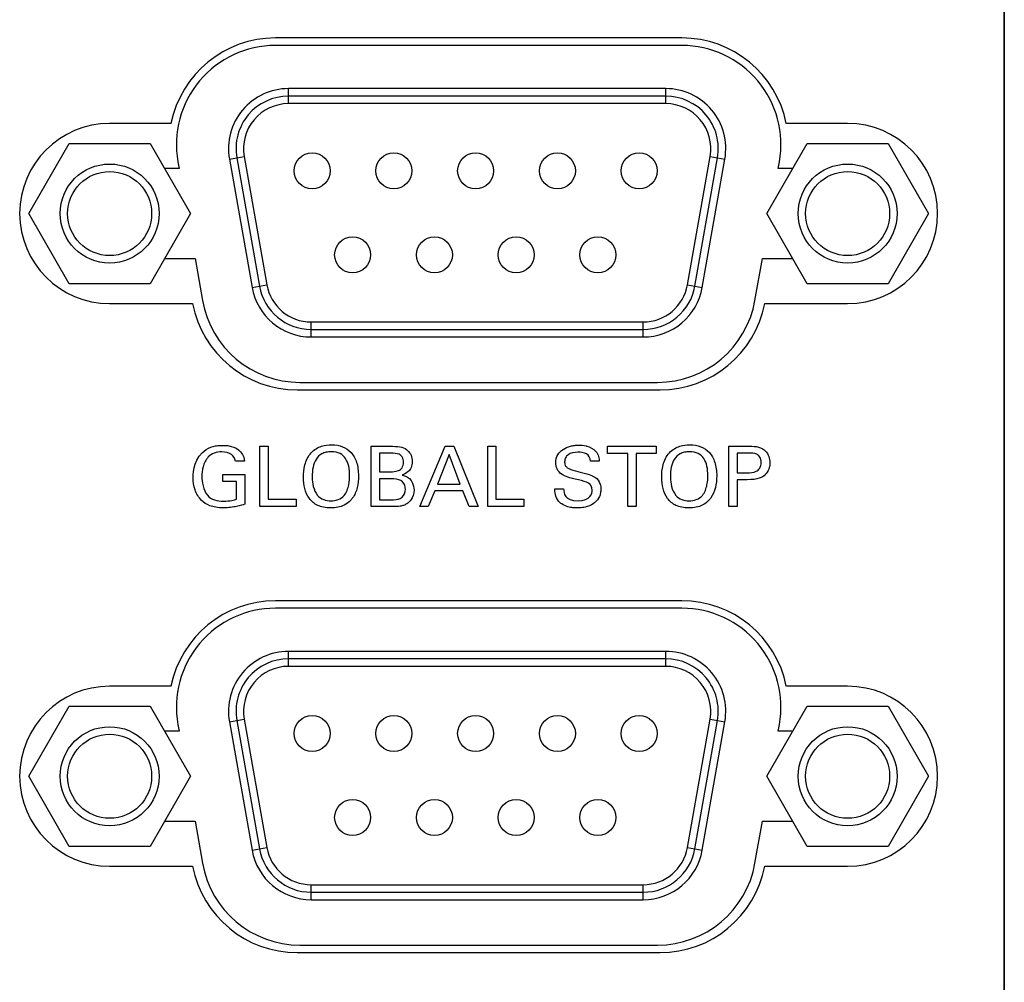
# Model space of a CAD drawing. Header units: inches. Extents: x 0 to 34, y 0 to 22.
# Tile 10 of 89: x 14.5 to 15.8, y 5.8 to 7.1. Entities that reach past the tile are written whole.
import ezdxf

# ---------------------------------------------------------------- set-up
doc = ezdxf.new("R2010")
doc.units = ezdxf.units.IN
doc.header["$LTSCALE"] = 1.87
doc.header["$MEASUREMENT"] = 0
doc.layers.get('0').update_dxf_attribs({"linetype": 'CONTINUOUS'})
doc.layers.add('DATUMCURVES', color=7, linetype='CONTINUOUS')

msp = doc.modelspace()

# ---------------------------------------------------------------- linework, layer by layer
at = {"color": 7, "linetype": 'CONTINUOUS'}
for p, q in [((15.4135, 7.047), (14.8715, 7.047)), ((15.4135, 7.037), (14.8715, 7.037)), ((14.889, 6.9595), (14.889, 6.9795)), ((15.392, 6.9795), (14.889, 6.9795)), ((15.392, 6.9595), (15.392, 6.9795)), ((15.392, 6.9695), (14.889, 6.9695)), ((15.392, 6.9595), (14.889, 6.9595)), ((14.7323, 6.933), (14.6505, 6.933)), ((15.6345, 6.933), (15.5528, 6.933)), ((14.5426, 6.813), (14.5966, 6.9065)), ((14.5966, 6.9065), (14.7045, 6.9065)), ((14.7045, 6.9065), (14.7585, 6.813)), ((15.5266, 6.813), (15.5806, 6.9065)), ((15.5806, 6.9065), (15.6885, 6.9065)), ((15.6885, 6.9065), (15.7425, 6.813)), ((14.7416, 6.882), (14.7432, 6.873)), ((14.8103, 6.8856), (14.83, 6.8891)), ((14.8103, 6.8856), (14.8404, 6.7146)), ((14.8201, 6.8873), (14.8503, 6.7163)), ((14.83, 6.8891), (14.8601, 6.718)), ((15.421, 6.718), (15.4511, 6.8891)), ((15.4308, 6.7163), (15.461, 6.8873)), ((15.4407, 6.7146), (15.4708, 6.8856)), ((15.4511, 6.8891), (15.4708, 6.8856)), ((15.5419, 6.873), (15.5435, 6.882)), ((14.7432, 6.873), (14.7239, 6.873)), ((15.5612, 6.873), (15.5419, 6.873)), ((14.5966, 6.7195), (14.5426, 6.813)), ((14.7585, 6.813), (14.7045, 6.7195)), ((15.5806, 6.7195), (15.5266, 6.813)), ((15.7425, 6.813), (15.6885, 6.7195)), ((14.7239, 6.753), (14.7643, 6.753)), ((14.7643, 6.753), (14.7742, 6.697)), ((15.5109, 6.697), (15.5208, 6.753)), ((15.5208, 6.753), (15.5612, 6.753)), ((14.7045, 6.7195), (14.5966, 6.7195)), ((14.8404, 6.7146), (14.8601, 6.718)), ((15.421, 6.718), (15.4407, 6.7146)), ((15.6885, 6.7195), (15.5806, 6.7195)), ((14.6505, 6.693), (14.7611, 6.693)), ((15.524, 6.693), (15.6345, 6.693)), ((14.9192, 6.6485), (14.9192, 6.6685)), ((14.9192, 6.6685), (15.3619, 6.6685)), ((14.9192, 6.6585), (15.3619, 6.6585)), ((15.3619, 6.6485), (15.3619, 6.6685)), ((14.9192, 6.6485), (15.3619, 6.6485)), ((14.9005, 6.578), (15.3845, 6.578)), ((14.9042, 6.588), (15.3809, 6.588)), ((15.4135, 6.297), (14.8715, 6.297)), ((15.4135, 6.287), (14.8715, 6.287)), ((14.889, 6.2095), (14.889, 6.2295)), ((15.392, 6.2295), (14.889, 6.2295)), ((15.392, 6.2095), (15.392, 6.2295)), ((15.392, 6.2195), (14.889, 6.2195)), ((15.392, 6.2095), (14.889, 6.2095)), ((14.7323, 6.183), (14.6505, 6.183)), ((15.6345, 6.183), (15.5528, 6.183)), ((14.5426, 6.063), (14.5966, 6.1565)), ((14.5966, 6.1565), (14.7045, 6.1565)), ((14.7045, 6.1565), (14.7585, 6.063)), ((15.5266, 6.063), (15.5806, 6.1565)), ((15.5806, 6.1565), (15.6885, 6.1565)), ((15.6885, 6.1565), (15.7425, 6.063)), ((14.7416, 6.132), (14.7432, 6.123)), ((14.8103, 6.1356), (14.83, 6.1391)), ((14.8103, 6.1356), (14.8404, 5.9646)), ((14.8201, 6.1373), (14.8503, 5.9663)), ((14.83, 6.1391), (14.8601, 5.968)), ((15.421, 5.968), (15.4511, 6.1391)), ((15.4308, 5.9663), (15.461, 6.1373)), ((15.4407, 5.9646), (15.4708, 6.1356)), ((15.4511, 6.1391), (15.4708, 6.1356)), ((15.5419, 6.123), (15.5435, 6.132)), ((14.7432, 6.123), (14.7239, 6.123)), ((15.5612, 6.123), (15.5419, 6.123)), ((14.5966, 5.9695), (14.5426, 6.063)), ((14.7585, 6.063), (14.7045, 5.9695)), ((15.5806, 5.9695), (15.5266, 6.063)), ((15.7425, 6.063), (15.6885, 5.9695)), ((14.7239, 6.003), (14.7643, 6.003)), ((14.7643, 6.003), (14.7742, 5.947)), ((15.5109, 5.947), (15.5208, 6.003)), ((15.5208, 6.003), (15.5612, 6.003)), ((14.7045, 5.9695), (14.5966, 5.9695)), ((14.8404, 5.9646), (14.8601, 5.968)), ((15.421, 5.968), (15.4407, 5.9646)), ((15.6885, 5.9695), (15.5806, 5.9695)), ((14.6505, 5.943), (14.7611, 5.943)), ((15.524, 5.943), (15.6345, 5.943)), ((14.9192, 5.8985), (14.9192, 5.9185)), ((14.9192, 5.9185), (15.3619, 5.9185)), ((14.9192, 5.9085), (15.3619, 5.9085)), ((15.3619, 5.8985), (15.3619, 5.9185)), ((14.9192, 5.8985), (15.3619, 5.8985)), ((14.9042, 5.838), (15.3809, 5.838)), ((14.9005, 5.828), (15.3845, 5.828))]:
    msp.add_line(p, q, dxfattribs=at)
for centre, radius in [((14.9205, 6.87), 0.024), ((15.0295, 6.87), 0.024), ((15.1385, 6.87), 0.024), ((15.2475, 6.87), 0.024), ((15.3565, 6.87), 0.024), ((14.6505, 6.813), 0.066), ((14.6505, 6.813), 0.056), ((15.6345, 6.813), 0.066), ((15.6345, 6.813), 0.056), ((14.9745, 6.758), 0.024), ((15.0835, 6.758), 0.024), ((15.1925, 6.758), 0.024), ((15.3015, 6.758), 0.024), ((14.9205, 6.12), 0.024), ((15.0295, 6.12), 0.024), ((15.1385, 6.12), 0.024), ((15.2475, 6.12), 0.024), ((15.3565, 6.12), 0.024), ((14.6505, 6.063), 0.066), ((14.6505, 6.063), 0.056), ((15.6345, 6.063), 0.066), ((15.6345, 6.063), 0.056), ((14.9745, 6.008), 0.024), ((15.0835, 6.008), 0.024), ((15.1925, 6.008), 0.024), ((15.3015, 6.008), 0.024)]:
    msp.add_circle(centre, radius, dxfattribs=at)
for centre, radius, start, end in [((14.8715, 6.905), 0.142, 90, 168.6277), ((14.8715, 6.905), 0.132, 90, 190), ((15.4135, 6.905), 0.142, 11.3723, 90), ((15.4135, 6.905), 0.132, 350, 90), ((14.889, 6.8995), 0.08, 90, 190), ((15.392, 6.8995), 0.08, 350, 90), ((14.889, 6.8995), 0.07, 90, 190), ((14.889, 6.8995), 0.06, 90, 190), ((15.392, 6.8995), 0.07, 350, 90), ((15.392, 6.8995), 0.06, 350, 90), ((14.6505, 6.813), 0.12, 90, 270), ((15.6345, 6.813), 0.12, 270, 90), ((14.9192, 6.7285), 0.08, 190, 270), ((14.9192, 6.7285), 0.07, 190, 270), ((14.9192, 6.7285), 0.06, 190, 270), ((15.3619, 6.7285), 0.06, 270, 350), ((15.3619, 6.7285), 0.07, 270, 350), ((15.3619, 6.7285), 0.08, 270, 350), ((14.9042, 6.72), 0.132, 190, 270), ((15.3809, 6.72), 0.132, 270, 350), ((14.9005, 6.72), 0.142, 190.961, 270), ((15.3845, 6.72), 0.142, 270, 349.039), ((14.8715, 6.155), 0.142, 90, 168.6277), ((15.4135, 6.155), 0.142, 11.3723, 90), ((14.8715, 6.155), 0.132, 90, 190), ((15.4135, 6.155), 0.132, 350, 90), ((14.889, 6.1495), 0.08, 90, 190), ((15.392, 6.1495), 0.08, 350, 90), ((14.889, 6.1495), 0.07, 90, 190), ((15.392, 6.1495), 0.07, 350, 90), ((14.889, 6.1495), 0.06, 90, 190), ((15.392, 6.1495), 0.06, 350, 90), ((14.6505, 6.063), 0.12, 90, 270), ((15.6345, 6.063), 0.12, 270, 90), ((14.9192, 5.9785), 0.08, 190, 270), ((14.9192, 5.9785), 0.07, 190, 270), ((14.9192, 5.9785), 0.06, 190, 270), ((15.3619, 5.9785), 0.06, 270, 350), ((15.3619, 5.9785), 0.07, 270, 350), ((15.3619, 5.9785), 0.08, 270, 350), ((14.9005, 5.97), 0.142, 190.961, 270), ((14.9042, 5.97), 0.132, 190, 270), ((15.3809, 5.97), 0.132, 270, 350), ((15.3845, 5.97), 0.142, 270, 349.039)]:
    msp.add_arc(centre, radius, start, end, dxfattribs=at)
at = {"layer": 'DATUMCURVES', "color": 40, "linetype": 'CONTINUOUS'}
for points in [[(15.8434, 3.8002, 0.334), (15.8434, 3.8002, 0.334), (15.8434, 7.4971, 0.334), (15.8434, 7.4971, 0.334)], [(15.8434, 7.4971, 0.334), (15.8434, 7.4971, 0.334), (15.8434, 3.8002, 0.334), (15.8434, 3.8002, 0.334)], [(14.8509, 6.5028, 0.334), (14.8509, 6.5028, 0.334), (14.8619, 6.5028, 0.334), (14.8619, 6.5028, 0.334)], [(14.8509, 6.4225, 0.334), (14.8509, 6.4225, 0.334), (14.8509, 6.5028, 0.334), (14.8509, 6.5028, 0.334)], [(14.8619, 6.5028, 0.334), (14.8619, 6.5028, 0.334), (14.8619, 6.4324, 0.334), (14.8619, 6.4324, 0.334)], [(14.9994, 6.5028, 0.334), (14.9994, 6.5028, 0.334), (15.028, 6.5028, 0.334), (15.028, 6.5028, 0.334)], [(14.9994, 6.4225, 0.334), (14.9994, 6.4225, 0.334), (14.9994, 6.5028, 0.334), (14.9994, 6.5028, 0.334)], [(15.0639, 6.4225, 0.334), (15.0639, 6.4225, 0.334), (15.0977, 6.5028, 0.334), (15.0977, 6.5028, 0.334)], [(15.0977, 6.5028, 0.334), (15.0977, 6.5028, 0.334), (15.1096, 6.5028, 0.334), (15.1096, 6.5028, 0.334)], [(15.1096, 6.5028, 0.334), (15.1096, 6.5028, 0.334), (15.142, 6.4225, 0.334), (15.142, 6.4225, 0.334)], [(15.1546, 6.5028, 0.334), (15.1546, 6.5028, 0.334), (15.1656, 6.5028, 0.334), (15.1656, 6.5028, 0.334)], [(15.1546, 6.4225, 0.334), (15.1546, 6.4225, 0.334), (15.1546, 6.5028, 0.334), (15.1546, 6.5028, 0.334)], [(15.1656, 6.5028, 0.334), (15.1656, 6.5028, 0.334), (15.1656, 6.4324, 0.334), (15.1656, 6.4324, 0.334)], [(15.3145, 6.4933, 0.334), (15.3145, 6.4933, 0.334), (15.3145, 6.5028, 0.334), (15.3145, 6.5028, 0.334)], [(15.3145, 6.5028, 0.334), (15.3145, 6.5028, 0.334), (15.3792, 6.5028, 0.334), (15.3792, 6.5028, 0.334)], [(15.3792, 6.5028, 0.334), (15.3792, 6.5028, 0.334), (15.3792, 6.4933, 0.334), (15.3792, 6.4933, 0.334)], [(15.4762, 6.5028, 0.334), (15.4762, 6.5028, 0.334), (15.5031, 6.5028, 0.334), (15.5031, 6.5028, 0.334)], [(15.4762, 6.4225, 0.334), (15.4762, 6.4225, 0.334), (15.4762, 6.5028, 0.334), (15.4762, 6.5028, 0.334)], [(14.7618, 6.4613, 0.334), (14.7618, 6.4693, 0.334), (14.7638, 6.4882, 0.334), (14.779, 6.4984, 0.334)], [(14.825, 6.4955, 0.334), (14.8298, 6.4905, 0.334), (14.8301, 6.4859, 0.334), (14.8303, 6.4828, 0.334)], [(15.0261, 6.4936, 0.334), (15.0261, 6.4936, 0.334), (15.0101, 6.4936, 0.334), (15.0101, 6.4936, 0.334)], [(15.0101, 6.4936, 0.334), (15.0101, 6.4936, 0.334), (15.0101, 6.4689, 0.334), (15.0101, 6.4689, 0.334)], [(15.1031, 6.4918, 0.334), (15.1031, 6.4918, 0.334), (15.0876, 6.4524, 0.334), (15.0876, 6.4524, 0.334)], [(15.1179, 6.4524, 0.334), (15.1179, 6.4524, 0.334), (15.1031, 6.4918, 0.334), (15.1031, 6.4918, 0.334)], [(15.3413, 6.4933, 0.334), (15.3413, 6.4933, 0.334), (15.3145, 6.4933, 0.334), (15.3145, 6.4933, 0.334)], [(15.3413, 6.4225, 0.334), (15.3413, 6.4225, 0.334), (15.3413, 6.4933, 0.334), (15.3413, 6.4933, 0.334)], [(15.3792, 6.4933, 0.334), (15.3792, 6.4933, 0.334), (15.3523, 6.4933, 0.334), (15.3523, 6.4933, 0.334)], [(15.3523, 6.4933, 0.334), (15.3523, 6.4933, 0.334), (15.3523, 6.4225, 0.334), (15.3523, 6.4225, 0.334)], [(15.5029, 6.4938, 0.334), (15.5029, 6.4938, 0.334), (15.4873, 6.4938, 0.334), (15.4873, 6.4938, 0.334)], [(15.4873, 6.4938, 0.334), (15.4873, 6.4938, 0.334), (15.4873, 6.4675, 0.334), (15.4873, 6.4675, 0.334)], [(14.8303, 6.4828, 0.334), (14.8303, 6.4828, 0.334), (14.8182, 6.4828, 0.334), (14.8182, 6.4828, 0.334)], [(15.3034, 6.4828, 0.334), (15.3034, 6.4828, 0.334), (15.2918, 6.4828, 0.334), (15.2918, 6.4828, 0.334)], [(14.8012, 6.456, 0.334), (14.8012, 6.456, 0.334), (14.8012, 6.4652, 0.334), (14.8012, 6.4652, 0.334)], [(14.8012, 6.4652, 0.334), (14.8012, 6.4652, 0.334), (14.8307, 6.4652, 0.334), (14.8307, 6.4652, 0.334)], [(14.8307, 6.4652, 0.334), (14.8307, 6.4652, 0.334), (14.8307, 6.4256, 0.334), (14.8307, 6.4256, 0.334)], [(15.0101, 6.4689, 0.334), (15.0101, 6.4689, 0.334), (15.0257, 6.4689, 0.334), (15.0257, 6.4689, 0.334)], [(15.0296, 6.4593, 0.334), (15.0296, 6.4593, 0.334), (15.0101, 6.4593, 0.334), (15.0101, 6.4593, 0.334)], [(15.0101, 6.4593, 0.334), (15.0101, 6.4593, 0.334), (15.0101, 6.4315, 0.334), (15.0101, 6.4315, 0.334)], [(15.0404, 6.4644, 0.334), (15.045, 6.4631, 0.334), (15.0563, 6.4598, 0.334), (15.0563, 6.4444, 0.334)], [(15.2716, 6.4701, 0.334), (15.2907, 6.4652, 0.334), (15.2928, 6.4648, 0.334), (15.2975, 6.4616, 0.334)], [(15.4873, 6.4675, 0.334), (15.4873, 6.4675, 0.334), (15.5006, 6.4675, 0.334), (15.5006, 6.4675, 0.334)], [(14.8196, 6.456, 0.334), (14.8196, 6.456, 0.334), (14.8012, 6.456, 0.334), (14.8012, 6.456, 0.334)], [(14.8196, 6.4322, 0.334), (14.8196, 6.4322, 0.334), (14.8196, 6.456, 0.334), (14.8196, 6.456, 0.334)], [(15.0876, 6.4524, 0.334), (15.0876, 6.4524, 0.334), (15.1179, 6.4524, 0.334), (15.1179, 6.4524, 0.334)], [(15.2939, 6.4444, 0.334), (15.2939, 6.4534, 0.334), (15.2867, 6.4552, 0.334), (15.2755, 6.458, 0.334)], [(15.5003, 6.4582, 0.334), (15.5003, 6.4582, 0.334), (15.4873, 6.4582, 0.334), (15.4873, 6.4582, 0.334)], [(15.4873, 6.4582, 0.334), (15.4873, 6.4582, 0.334), (15.4873, 6.4225, 0.334), (15.4873, 6.4225, 0.334)], [(15.084, 6.4434, 0.334), (15.084, 6.4434, 0.334), (15.0754, 6.4225, 0.334), (15.0754, 6.4225, 0.334)], [(15.1212, 6.4434, 0.334), (15.1212, 6.4434, 0.334), (15.084, 6.4434, 0.334), (15.084, 6.4434, 0.334)], [(15.1299, 6.4225, 0.334), (15.1299, 6.4225, 0.334), (15.1212, 6.4434, 0.334), (15.1212, 6.4434, 0.334)], [(15.2442, 6.446, 0.334), (15.2442, 6.446, 0.334), (15.2558, 6.446, 0.334), (15.2558, 6.446, 0.334)], [(15.2558, 6.446, 0.334), (15.256, 6.4404, 0.334), (15.2567, 6.4301, 0.334), (15.2751, 6.4301, 0.334)], [(15.2751, 6.4301, 0.334), (15.2918, 6.4301, 0.334), (15.2939, 6.4404, 0.334), (15.2939, 6.4444, 0.334)], [(14.8992, 6.4225, 0.334), (14.8992, 6.4225, 0.334), (14.8509, 6.4225, 0.334), (14.8509, 6.4225, 0.334)], [(14.8619, 6.4324, 0.334), (14.8619, 6.4324, 0.334), (14.8992, 6.4324, 0.334), (14.8992, 6.4324, 0.334)], [(14.8992, 6.4324, 0.334), (14.8992, 6.4324, 0.334), (14.8992, 6.4225, 0.334), (14.8992, 6.4225, 0.334)], [(15.0286, 6.4225, 0.334), (15.0286, 6.4225, 0.334), (14.9994, 6.4225, 0.334), (14.9994, 6.4225, 0.334)], [(15.0101, 6.4315, 0.334), (15.0101, 6.4315, 0.334), (15.0291, 6.4315, 0.334), (15.0291, 6.4315, 0.334)], [(15.0754, 6.4225, 0.334), (15.0754, 6.4225, 0.334), (15.0639, 6.4225, 0.334), (15.0639, 6.4225, 0.334)], [(15.142, 6.4225, 0.334), (15.142, 6.4225, 0.334), (15.1299, 6.4225, 0.334), (15.1299, 6.4225, 0.334)], [(15.2029, 6.4225, 0.334), (15.2029, 6.4225, 0.334), (15.1546, 6.4225, 0.334), (15.1546, 6.4225, 0.334)], [(15.1656, 6.4324, 0.334), (15.1656, 6.4324, 0.334), (15.2029, 6.4324, 0.334), (15.2029, 6.4324, 0.334)], [(15.2029, 6.4324, 0.334), (15.2029, 6.4324, 0.334), (15.2029, 6.4225, 0.334), (15.2029, 6.4225, 0.334)], [(15.3523, 6.4225, 0.334), (15.3523, 6.4225, 0.334), (15.3413, 6.4225, 0.334), (15.3413, 6.4225, 0.334)], [(15.4873, 6.4225, 0.334), (15.4873, 6.4225, 0.334), (15.4762, 6.4225, 0.334), (15.4762, 6.4225, 0.334)]]:
    msp.add_open_spline(points, degree=3, dxfattribs=at)
for points, knots in [([(14.779, 6.4984, 0.334), (14.783, 6.5011, 0.334), (14.7898, 6.5032, 0.334), (14.7976, 6.504, 0.334), (14.8022, 6.5041, 0.334), (14.8064, 6.504, 0.334), (14.8148, 6.5026, 0.334), (14.8212, 6.4994, 0.334), (14.825, 6.4955, 0.334)], [0, 0, 0, 0, 0.19359, 0.290384, 0.387179, 0.540384, 0.69359, 1, 1, 1, 1]), ([(14.9192, 6.4941, 0.334), (14.9234, 6.4986, 0.334), (14.9332, 6.504, 0.334), (14.9487, 6.5055, 0.334), (14.9615, 6.5031, 0.334), (14.9732, 6.4952, 0.334), (14.9805, 6.4823, 0.334), (14.9829, 6.4652, 0.334), (14.9812, 6.4473, 0.334), (14.9767, 6.4366, 0.334), (14.9726, 6.4317, 0.334), (14.9716, 6.4306, 0.334)], [0, 0, 0, 0, 0.093764, 0.187528, 0.327562, 0.467595, 0.607629, 0.747662, 0.857374, 0.967086, 1, 1, 1, 1]), ([(15.028, 6.5028, 0.334), (15.0378, 6.5028, 0.334), (15.0455, 6.5011, 0.334), (15.0528, 6.4913, 0.334), (15.0545, 6.4823, 0.334), (15.0527, 6.4737, 0.334), (15.0474, 6.4671, 0.334), (15.0423, 6.4651, 0.334), (15.0404, 6.4644, 0.334)], [0, 0, 0, 0, 0.320759, 0.430773, 0.540788, 0.655591, 0.770394, 1, 1, 1, 1]), ([(15.2755, 6.458, 0.334), (15.2632, 6.461, 0.334), (15.2532, 6.4637, 0.334), (15.2462, 6.4726, 0.334), (15.2441, 6.4869, 0.334), (15.2512, 6.4979, 0.334), (15.2628, 6.5027, 0.334), (15.2703, 6.5041, 0.334), (15.276, 6.5044, 0.334), (15.282, 6.5042, 0.334), (15.2857, 6.5033, 0.334)], [0, 0, 0, 0, 0.120989, 0.217472, 0.313956, 0.609233, 0.756872, 0.830691, 0.90451, 1, 1, 1, 1]), ([(15.2857, 6.5033, 0.334), (15.2861, 6.5032, 0.334), (15.2905, 6.502, 0.334), (15.2987, 6.4981, 0.334), (15.3031, 6.4887, 0.334), (15.3032, 6.4844, 0.334), (15.3034, 6.4828, 0.334)], [0, 0, 0, 0, 0.033707, 0.438195, 0.719098, 1, 1, 1, 1]), ([(15.3969, 6.4941, 0.334), (15.4011, 6.4986, 0.334), (15.4109, 6.504, 0.334), (15.4264, 6.5055, 0.334), (15.4392, 6.5031, 0.334), (15.4509, 6.4952, 0.334), (15.4581, 6.4823, 0.334), (15.4606, 6.4652, 0.334), (15.4588, 6.4473, 0.334), (15.4543, 6.4366, 0.334), (15.4503, 6.4317, 0.334), (15.4492, 6.4306, 0.334)], [0, 0, 0, 0, 0.093764, 0.187528, 0.327562, 0.467595, 0.607629, 0.747662, 0.857374, 0.967086, 1, 1, 1, 1]), ([(15.5031, 6.5028, 0.334), (15.508, 6.5028, 0.334), (15.5161, 6.5026, 0.334), (15.527, 6.4965, 0.334), (15.5332, 6.4805, 0.334), (15.5265, 6.4638, 0.334), (15.5148, 6.4582, 0.334), (15.5003, 6.4582, 0.334)], [0, 0, 0, 0, 0.158667, 0.317334, 0.544132, 0.774969, 1, 1, 1, 1]), ([(14.8182, 6.4828, 0.334), (14.8176, 6.4865, 0.334), (14.8142, 6.4928, 0.334), (14.802, 6.4961, 0.334), (14.7893, 6.4944, 0.334), (14.7799, 6.4878, 0.334), (14.7742, 6.4754, 0.334), (14.7735, 6.4665, 0.334), (14.7735, 6.4628, 0.334)], [0, 0, 0, 0, 0.176541, 0.353082, 0.475549, 0.598015, 0.799008, 1, 1, 1, 1]), ([(14.9716, 6.4306, 0.334), (14.9692, 6.4281, 0.334), (14.9643, 6.4244, 0.334), (14.9553, 6.4213, 0.334), (14.9453, 6.4203, 0.334), (14.9354, 6.4213, 0.334), (14.9251, 6.4246, 0.334), (14.9159, 6.4324, 0.334), (14.91, 6.4461, 0.334), (14.9084, 6.4604, 0.334), (14.9097, 6.4778, 0.334), (14.9149, 6.4894, 0.334), (14.9192, 6.4941, 0.334)], [0, 0, 0, 0, 0.098413, 0.168708, 0.239003, 0.306275, 0.373548, 0.508094, 0.642639, 0.777185, 0.888592, 1, 1, 1, 1]), ([(14.9705, 6.4635, 0.334), (14.9705, 6.4726, 0.334), (14.9681, 6.4846, 0.334), (14.9585, 6.4938, 0.334), (14.9482, 6.496, 0.334), (14.9389, 6.495, 0.334), (14.9315, 6.4922, 0.334), (14.9251, 6.4858, 0.334), (14.9212, 6.475, 0.334), (14.9205, 6.4664, 0.334), (14.9206, 6.4618, 0.334), (14.9206, 6.4613, 0.334)], [0, 0, 0, 0, 0.233377, 0.350066, 0.466755, 0.531491, 0.596228, 0.725702, 0.855175, 0.984648, 1, 1, 1, 1]), ([(15.0257, 6.4689, 0.334), (15.0276, 6.4689, 0.334), (15.0338, 6.469, 0.334), (15.0408, 6.4734, 0.334), (15.0431, 6.4814, 0.334), (15.0411, 6.4893, 0.334), (15.0353, 6.4935, 0.334), (15.0292, 6.4936, 0.334), (15.0261, 6.4936, 0.334)], [0, 0, 0, 0, 0.255605, 0.383407, 0.51121, 0.633407, 0.755605, 1, 1, 1, 1]), ([(15.2918, 6.4828, 0.334), (15.2915, 6.4878, 0.334), (15.2871, 6.4939, 0.334), (15.2728, 6.4958, 0.334), (15.2626, 6.4931, 0.334), (15.258, 6.4877, 0.334), (15.2571, 6.4834, 0.334), (15.2571, 6.4812, 0.334), (15.2572, 6.4809, 0.334)], [0, 0, 0, 0, 0.201693, 0.403386, 0.687668, 0.829808, 0.971949, 1, 1, 1, 1]), ([(15.4492, 6.4306, 0.334), (15.4468, 6.4281, 0.334), (15.4419, 6.4244, 0.334), (15.433, 6.4213, 0.334), (15.4229, 6.4203, 0.334), (15.413, 6.4213, 0.334), (15.4028, 6.4246, 0.334), (15.3936, 6.4324, 0.334), (15.3877, 6.4461, 0.334), (15.3861, 6.4604, 0.334), (15.3873, 6.4778, 0.334), (15.3925, 6.4894, 0.334), (15.3969, 6.4941, 0.334)], [0, 0, 0, 0, 0.098413, 0.168708, 0.239003, 0.306275, 0.373548, 0.508094, 0.642639, 0.777185, 0.888592, 1, 1, 1, 1]), ([(15.4481, 6.4635, 0.334), (15.4481, 6.4726, 0.334), (15.4458, 6.4846, 0.334), (15.4361, 6.4938, 0.334), (15.4258, 6.496, 0.334), (15.4166, 6.495, 0.334), (15.4092, 6.4922, 0.334), (15.4027, 6.4858, 0.334), (15.3989, 6.475, 0.334), (15.3982, 6.4664, 0.334), (15.3982, 6.4618, 0.334), (15.3983, 6.4613, 0.334)], [0, 0, 0, 0, 0.23342, 0.35013, 0.46684, 0.531566, 0.596293, 0.725745, 0.855198, 0.984651, 1, 1, 1, 1]), ([(15.5006, 6.4675, 0.334), (15.5042, 6.4675, 0.334), (15.5112, 6.4679, 0.334), (15.5177, 6.4727, 0.334), (15.5198, 6.4811, 0.334), (15.5178, 6.4892, 0.334), (15.5119, 6.4936, 0.334), (15.5058, 6.4938, 0.334), (15.5029, 6.4938, 0.334)], [0, 0, 0, 0, 0.255492, 0.383238, 0.510984, 0.633238, 0.755492, 1, 1, 1, 1]), ([(15.2572, 6.4809, 0.334), (15.2573, 6.4796, 0.334), (15.2579, 6.4769, 0.334), (15.2613, 6.4731, 0.334), (15.2667, 6.4713, 0.334), (15.2716, 6.4701, 0.334)], [0, 0, 0, 0, 0.205882, 0.470588, 1, 1, 1, 1]), ([(14.8307, 6.4256, 0.334), (14.8284, 6.4249, 0.334), (14.8227, 6.423, 0.334), (14.812, 6.4212, 0.334), (14.8018, 6.4205, 0.334), (14.7917, 6.4213, 0.334), (14.7813, 6.4241, 0.334), (14.771, 6.4313, 0.334), (14.7635, 6.4444, 0.334), (14.7618, 6.4556, 0.334), (14.7618, 6.4613, 0.334)], [0, 0, 0, 0, 0.139584, 0.209376, 0.279167, 0.354641, 0.430115, 0.581062, 0.790531, 1, 1, 1, 1]), ([(14.7735, 6.4628, 0.334), (14.7735, 6.456, 0.334), (14.7756, 6.4392, 0.334), (14.79, 6.4305, 0.334), (14.803, 6.4292, 0.334), (14.8142, 6.4306, 0.334), (14.8183, 6.4318, 0.334), (14.8196, 6.4322, 0.334)], [0, 0, 0, 0, 0.349643, 0.501728, 0.653812, 0.826906, 1, 1, 1, 1]), ([(14.9206, 6.4613, 0.334), (14.9207, 6.4573, 0.334), (14.9215, 6.4487, 0.334), (14.9249, 6.4409, 0.334), (14.9277, 6.4374, 0.334)], [0, 0, 0, 0, 0.470588, 1, 1, 1, 1]), ([(14.9277, 6.4374, 0.334), (14.9322, 6.4318, 0.334), (14.9426, 6.4293, 0.334), (14.9552, 6.4309, 0.334), (14.9651, 6.4375, 0.334), (14.9702, 6.4519, 0.334), (14.9705, 6.4608, 0.334), (14.9705, 6.4635, 0.334)], [0, 0, 0, 0, 0.284736, 0.432162, 0.579587, 0.789794, 1, 1, 1, 1]), ([(15.0291, 6.4315, 0.334), (15.0335, 6.4315, 0.334), (15.0414, 6.4336, 0.334), (15.0465, 6.4446, 0.334), (15.0421, 6.4566, 0.334), (15.0345, 6.4593, 0.334), (15.0296, 6.4593, 0.334)], [0, 0, 0, 0, 0.267717, 0.535435, 0.767717, 1, 1, 1, 1]), ([(15.2975, 6.4616, 0.334), (15.3012, 6.4592, 0.334), (15.3052, 6.4527, 0.334), (15.3056, 6.4449, 0.334), (15.3051, 6.4406, 0.334), (15.3031, 6.434, 0.334), (15.298, 6.4274, 0.334), (15.2897, 6.4229, 0.334), (15.2811, 6.421, 0.334), (15.2752, 6.4205, 0.334), (15.2685, 6.4208, 0.334), (15.261, 6.4219, 0.334), (15.2557, 6.4242, 0.334), (15.2533, 6.4259, 0.334)], [0, 0, 0, 0, 0.07955, 0.159101, 0.244017, 0.328933, 0.498765, 0.668598, 0.753514, 0.83843, 0.88892, 0.939411, 1, 1, 1, 1]), ([(15.3983, 6.4613, 0.334), (15.3983, 6.4573, 0.334), (15.3992, 6.4487, 0.334), (15.4026, 6.4409, 0.334), (15.4053, 6.4374, 0.334)], [0, 0, 0, 0, 0.470588, 1, 1, 1, 1]), ([(15.4053, 6.4374, 0.334), (15.4099, 6.4318, 0.334), (15.4202, 6.4293, 0.334), (15.4329, 6.4309, 0.334), (15.4428, 6.4375, 0.334), (15.4478, 6.4519, 0.334), (15.4481, 6.4608, 0.334), (15.4481, 6.4635, 0.334)], [0, 0, 0, 0, 0.284901, 0.432256, 0.579611, 0.789805, 1, 1, 1, 1]), ([(15.0563, 6.4444, 0.334), (15.0563, 6.439, 0.334), (15.0527, 6.4306, 0.334), (15.0461, 6.4256, 0.334), (15.0426, 6.424, 0.334), (15.0364, 6.4225, 0.334), (15.0317, 6.4225, 0.334), (15.0286, 6.4225, 0.334)], [0, 0, 0, 0, 0.162439, 0.324879, 0.493659, 0.662439, 1, 1, 1, 1]), ([(15.2533, 6.4259, 0.334), (15.2516, 6.427, 0.334), (15.2474, 6.4306, 0.334), (15.2442, 6.439, 0.334), (15.2442, 6.444, 0.334), (15.2442, 6.446, 0.334)], [0, 0, 0, 0, 0.216601, 0.608301, 1, 1, 1, 1])]:
    msp.add_open_spline(points, degree=3, knots=knots, dxfattribs=at)

doc.saveas('drawing.dxf')
